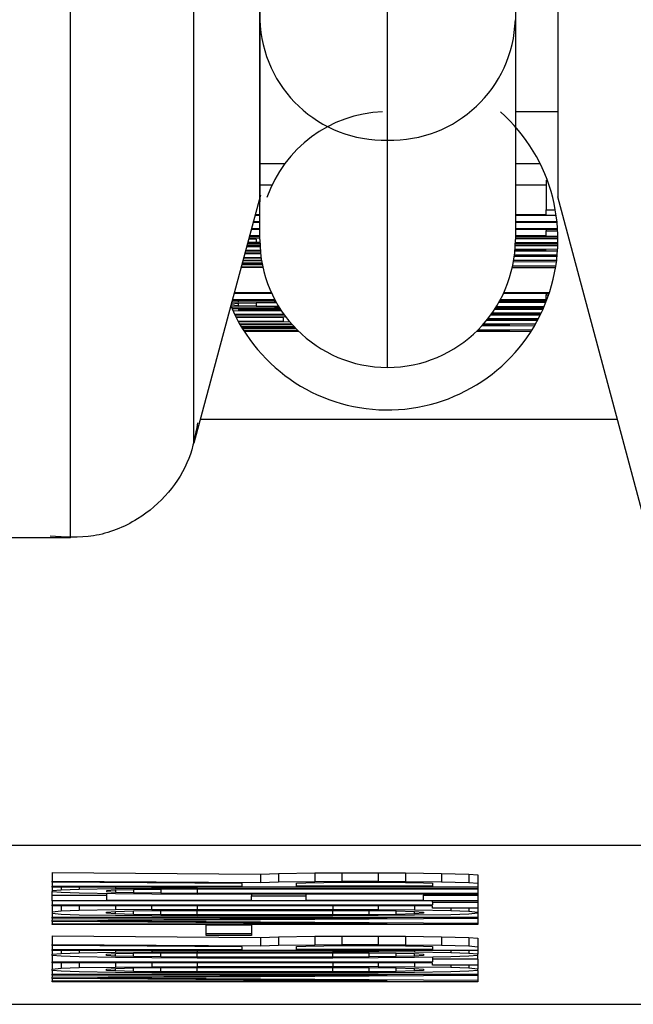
# Model space of a CAD drawing. Header units: inches. Extents: x 170 to 312, y 215 to 248.
# Tile 104 of 256: x 206.9001 to 206.9178, y 223.3239 to 223.3523. Entities that reach past the tile are written whole.
import ezdxf

# ---------------------------------------------------------------- set-up
doc = ezdxf.new("R2010")
doc.units = ezdxf.units.IN
doc.header["$LTSCALE"] = 0.25
doc.header["$MEASUREMENT"] = 0
doc.layers.add('STANDARD MOTOR RH', color=7, linetype='Continuous')

msp = doc.modelspace()

# ---------------------------------------------------------------- linework, layer by layer
at = {"layer": 'STANDARD MOTOR RH'}
for p, q in [((206.9156075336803, 223.3845697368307), (206.9156069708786, 223.347189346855)), ((206.9106857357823, 223.3488326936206), (206.9106860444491, 223.3693341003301)), ((206.91437698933, 223.3693340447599), (206.9143767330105, 223.352309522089)), ((206.905090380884, 223.340082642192), (206.9050907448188, 223.3642544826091)), ((206.9015251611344, 223.3373470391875), (206.9015255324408, 223.3620084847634)), ((206.9069948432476, 223.3523096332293), (206.906994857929, 223.3532847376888)), ((206.9069947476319, 223.3459591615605), (206.9069948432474, 223.3523096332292)), ((206.9143767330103, 223.3523095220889), (206.9143766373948, 223.3459590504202)), ((206.9156070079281, 223.3496499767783), (206.9143766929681, 223.3496499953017)), ((206.9106856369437, 223.3422681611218), (206.9106857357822, 223.3488326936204)), ((206.9069947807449, 223.3481591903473), (206.9077199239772, 223.3481591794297)), ((206.9143766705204, 223.3481590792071), (206.9150893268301, 223.3481590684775)), ((206.9152666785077, 223.3476793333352), (206.9152666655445, 223.3468183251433)), ((206.9152666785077, 223.3476793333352), (206.9152976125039, 223.3476793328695)), ((206.9069947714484, 223.3475418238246), (206.9073499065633, 223.3475418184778)), ((206.9143766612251, 223.3475417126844), (206.9152666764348, 223.3475416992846)), ((206.907009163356, 223.3472432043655), (206.905090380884, 223.3400826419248)), ((206.9182441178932, 223.3373467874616), (206.9156069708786, 223.347189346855)), ((206.9152666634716, 223.3466806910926), (206.9152666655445, 223.3468183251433)), ((206.9152666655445, 223.3468183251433), (206.9155318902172, 223.3468183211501)), ((206.9069947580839, 223.3466532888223), (206.9068510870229, 223.3466532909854)), ((206.9068584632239, 223.3466808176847), (206.9069947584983, 223.3466808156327)), ((206.9143766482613, 223.3466807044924), (206.9152666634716, 223.3466806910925)), ((206.9155581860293, 223.3466531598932), (206.9143766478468, 223.3466531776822)), ((206.906994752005, 223.3462495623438), (206.9067429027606, 223.3462495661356)), ((206.9067502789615, 223.3462770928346), (206.9069947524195, 223.3462770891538)), ((206.9069947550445, 223.346451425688), (206.9067969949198, 223.3464514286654)), ((206.9068043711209, 223.3464789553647), (206.9069947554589, 223.3464789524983)), ((206.9143766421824, 223.3462769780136), (206.9155968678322, 223.3462769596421)), ((206.9155985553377, 223.3462494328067), (206.9143766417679, 223.3462494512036)), ((206.9143766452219, 223.346478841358), (206.9155797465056, 223.3464788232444)), ((206.9155825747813, 223.3464512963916), (206.9143766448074, 223.3464513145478)), ((206.9152666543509, 223.3460751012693), (206.9152666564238, 223.3462127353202)), ((206.9152666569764, 223.3462494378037), (206.9152666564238, 223.34621273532)), ((206.9152666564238, 223.34621273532), (206.9156005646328, 223.3462127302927)), ((206.9068900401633, 223.3459697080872), (206.9066663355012, 223.3459638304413)), ((206.9069947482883, 223.3460027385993), (206.9066760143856, 223.3459999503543)), ((206.9069947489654, 223.3460476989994), (206.9066888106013, 223.3460477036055)), ((206.9066961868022, 223.3460752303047), (206.9069947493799, 223.3460752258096)), ((206.9068900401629, 223.3459697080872), (206.9068900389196, 223.3458871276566)), ((206.9069947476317, 223.3459591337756), (206.906994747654, 223.3459620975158)), ((206.9143766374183, 223.3459620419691), (206.914376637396, 223.3459590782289)), ((206.9143766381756, 223.3460108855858), (206.9156067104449, 223.3460108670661)), ((206.9156069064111, 223.3459833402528), (206.9143766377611, 223.3459833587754)), ((206.9143766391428, 223.3460751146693), (206.9152666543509, 223.3460751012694)), ((206.9156062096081, 223.3460475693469), (206.9143766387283, 223.3460475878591)), ((206.9065830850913, 223.3456531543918), (206.9070074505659, 223.3456531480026)), ((206.9070011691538, 223.3457414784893), (206.9066078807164, 223.3457456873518)), ((206.9066167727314, 223.3457788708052), (206.9069993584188, 223.3457746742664)), ((206.9069990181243, 223.3457816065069), (206.9066175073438, 223.3457816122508)), ((206.9066248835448, 223.34580913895), (206.9069977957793, 223.3458091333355)), ((206.9066377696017, 223.3458572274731), (206.9069962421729, 223.3458540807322)), ((206.9066474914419, 223.3458935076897), (206.9068900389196, 223.3458871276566)), ((206.9068900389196, 223.3458871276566), (206.9069954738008, 223.3458858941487)), ((206.9143639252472, 223.345653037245), (206.915266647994, 223.3456530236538)), ((206.915266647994, 223.3456530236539), (206.9143647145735, 223.3456626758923)), ((206.9143670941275, 223.3456938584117), (206.9155988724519, 223.3456803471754)), ((206.9156036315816, 223.3457814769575), (206.9143723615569, 223.3457814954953)), ((206.9143735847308, 223.3458090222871), (206.915604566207, 223.3458090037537)), ((206.9156055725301, 223.3458457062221), (206.9143748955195, 223.345845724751)), ((206.9143756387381, 223.3458732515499), (206.9156061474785, 223.3458732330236)), ((206.906506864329, 223.3453687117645), (206.9070422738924, 223.3453687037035)), ((206.907034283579, 223.3454203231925), (206.9065198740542, 223.3454172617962)), ((206.906527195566, 223.3454445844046), (206.9070303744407, 223.3454475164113)), ((206.9070178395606, 223.3455468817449), (206.9065553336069, 223.3455495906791)), ((206.9065626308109, 223.3455768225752), (206.9070148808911, 223.3455741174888)), ((206.9070098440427, 223.3456256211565), (206.9065757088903, 223.3456256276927)), ((206.9143290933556, 223.3453685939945), (206.9155710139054, 223.3453685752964)), ((206.9155823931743, 223.3454711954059), (206.9143432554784, 223.3454638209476)), ((206.9155848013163, 223.3454958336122), (206.9143465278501, 223.3454886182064)), ((206.9143486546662, 223.345505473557), (206.915585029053, 223.3454982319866)), ((206.9143516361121, 223.3455302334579), (206.9155872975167, 223.345522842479)), ((206.9155954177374, 223.3456254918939), (206.9143615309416, 223.345625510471)), ((206.9070848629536, 223.3451484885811), (206.9064478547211, 223.3451484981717)), ((206.9064552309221, 223.3451760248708), (206.9070787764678, 223.3451760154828)), ((206.9070688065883, 223.3452234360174), (206.9064690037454, 223.3452274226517)), ((206.9064762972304, 223.3452546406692), (206.9070633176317, 223.3452509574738)), ((206.9070603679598, 223.3452662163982), (206.906478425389, 223.345262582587)), ((206.9064857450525, 223.3452898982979), (206.9070552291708, 223.3452936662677)), ((206.9070468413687, 223.3453411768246), (206.906499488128, 223.3453411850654)), ((206.915539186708, 223.3451483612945), (206.9142864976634, 223.3451483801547)), ((206.9142988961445, 223.345205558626), (206.9155472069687, 223.3451977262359)), ((206.9155647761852, 223.3453193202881), (206.9143193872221, 223.3453115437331)), ((206.9062019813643, 223.3442309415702), (206.9074243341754, 223.3442309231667)), ((206.9073377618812, 223.3444052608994), (206.9062486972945, 223.3444052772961)), ((206.9062560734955, 223.3444328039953), (206.907325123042, 223.3444327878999)), ((206.9139469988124, 223.3442308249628), (206.9152666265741, 223.3442308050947)), ((206.9153541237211, 223.3444051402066), (206.9140335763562, 223.3444051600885)), ((206.9140462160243, 223.3444326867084), (206.91536321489, 223.34443266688)), ((206.9152666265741, 223.3442308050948), (206.915266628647, 223.3443684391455)), ((206.9152666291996, 223.3444051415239), (206.915266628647, 223.3443684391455)), ((206.915266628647, 223.3443684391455), (206.9153417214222, 223.3443684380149)), ((206.9061591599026, 223.3440711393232), (206.9063664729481, 223.3440566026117)), ((206.9061644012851, 223.3440188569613), (206.9063664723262, 223.3440153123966)), ((206.9063664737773, 223.3441116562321), (206.9061662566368, 223.3440976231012)), ((206.9063664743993, 223.3441529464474), (206.9061802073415, 223.3441496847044)), ((206.9061879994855, 223.3439648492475), (206.9075799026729, 223.3439648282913)), ((206.9074390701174, 223.3442033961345), (206.9061946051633, 223.3442034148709)), ((206.9063664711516, 223.3439373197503), (206.9076066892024, 223.3439237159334)), ((206.9075977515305, 223.3439373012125), (206.9063664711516, 223.3439373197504)), ((206.9063664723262, 223.3440153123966), (206.9074135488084, 223.3440061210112)), ((206.906366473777, 223.3441116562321), (206.9063664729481, 223.3440566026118)), ((206.9063664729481, 223.3440566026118), (206.9068900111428, 223.3440428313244)), ((206.9063664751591, 223.3442034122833), (206.9063664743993, 223.3441529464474)), ((206.9074135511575, 223.3441621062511), (206.9063664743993, 223.3441529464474)), ((206.9068900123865, 223.344125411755), (206.9063664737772, 223.3441116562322)), ((206.9068900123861, 223.344125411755), (206.9068900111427, 223.3440428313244)), ((206.9068900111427, 223.3440428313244), (206.9075357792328, 223.344035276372)), ((206.9074785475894, 223.3441322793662), (206.9068900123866, 223.3441254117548)), ((206.9074135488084, 223.3440061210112), (206.9075540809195, 223.3440056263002)), ((206.9074135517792, 223.3442033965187), (206.9074135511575, 223.3441621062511)), ((206.907461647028, 223.3441622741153), (206.9074135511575, 223.3441621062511)), ((206.9151709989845, 223.3439371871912), (206.913773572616, 223.3439372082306)), ((206.9137914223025, 223.343964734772), (206.9151833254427, 223.3439647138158)), ((206.9151994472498, 223.3440014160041), (206.9138146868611, 223.3440014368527)), ((206.9138317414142, 223.3440289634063), (206.9152113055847, 223.3440289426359)), ((206.9152567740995, 223.3441390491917), (206.9138966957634, 223.3441390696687)), ((206.9139121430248, 223.3441665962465), (206.9152676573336, 223.3441665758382)), ((206.9152818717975, 223.3442032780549), (206.9139322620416, 223.3442032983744)), ((206.9076289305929, 223.3438904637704), (206.9062147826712, 223.3439055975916)), ((206.9062605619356, 223.3438088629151), (206.9076857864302, 223.3438088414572)), ((206.9077057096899, 223.3437813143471), (206.906274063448, 223.3437813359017)), ((206.9062977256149, 223.3437341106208), (206.9077473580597, 223.3437254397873)), ((206.9076753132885, 223.343698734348), (206.906311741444, 223.343706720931)), ((206.9076753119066, 223.3436069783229), (206.9076753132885, 223.343698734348)), ((206.9150290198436, 223.3436482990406), (206.9135568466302, 223.3436397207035)), ((206.9135776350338, 223.3436656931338), (206.9150337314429, 223.3436571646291)), ((206.9135970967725, 223.343690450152), (206.9150466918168, 223.3436817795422)), ((206.9150972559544, 223.3437812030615), (206.9136656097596, 223.3437812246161)), ((206.9136855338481, 223.3438087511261), (206.9151107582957, 223.3438087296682)), ((206.9151115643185, 223.3438103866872), (206.9136974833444, 223.3438255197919)), ((206.9137193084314, 223.3438566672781), (206.9151264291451, 223.343841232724)), ((206.9063687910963, 223.3435993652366), (206.9076753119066, 223.3436069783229)), ((206.9078630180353, 223.3435809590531), (206.9063837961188, 223.3435721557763)), ((206.9064106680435, 223.3435244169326), (206.9079116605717, 223.343524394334)), ((206.9079360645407, 223.3434968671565), (206.9064264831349, 223.3434968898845)), ((206.9064566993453, 223.3434454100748), (206.9079737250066, 223.3434554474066)), ((206.9079995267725, 223.3434277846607), (206.9064729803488, 223.3434182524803)), ((206.9064777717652, 223.3434103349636), (206.9080253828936, 223.3434006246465)), ((206.9080526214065, 223.3433726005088), (206.9064944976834, 223.3433829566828)), ((206.9133136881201, 223.3433674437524), (206.9148612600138, 223.3433577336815)), ((206.9149298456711, 223.3434710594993), (206.913403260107, 223.3434615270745)), ((206.9134305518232, 223.343491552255), (206.9142195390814, 223.3434967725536)), ((206.9142195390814, 223.3434967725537), (206.9134352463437, 223.3434967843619)), ((206.9134596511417, 223.3435243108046), (206.9149606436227, 223.3435242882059)), ((206.9150157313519, 223.3436235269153), (206.9135364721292, 223.3436147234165)), ((206.906526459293, 223.3433317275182), (206.9080934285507, 223.3433317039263)), ((206.9081216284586, 223.3433041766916), (206.9065439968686, 223.3433042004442)), ((206.9148273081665, 223.3433040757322), (206.9132496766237, 223.3433040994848)), ((206.9132778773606, 223.3433316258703), (206.9142195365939, 223.3433316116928)), ((206.9142195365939, 223.343331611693), (206.9132841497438, 223.3433378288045)), ((206.9052747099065, 223.3407705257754), (206.9173268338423, 223.340770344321)), ((206.9015251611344, 223.3373470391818), (206.8996004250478, 223.3373470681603)), ((206.8912797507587, 223.3284708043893), (206.930091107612, 223.3284702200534)), ((206.9009905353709, 223.3276788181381), (206.9009905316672, 223.3274328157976)), ((206.9009905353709, 223.3276788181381), (206.9070112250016, 223.3276377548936)), ((206.9070112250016, 223.3276377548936), (206.9070112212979, 223.3273917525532)), ((206.9070112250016, 223.3276377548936), (206.9075347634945, 223.3276559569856)), ((206.9075347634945, 223.3276559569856), (206.9075347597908, 223.327409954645)), ((206.9075347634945, 223.3276559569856), (206.9085818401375, 223.3276695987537)), ((206.9085818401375, 223.3276695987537), (206.9085818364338, 223.3274235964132)), ((206.9085818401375, 223.3276695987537), (206.9093671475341, 223.3276741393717)), ((206.9093671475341, 223.3276741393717), (206.9093671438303, 223.3274281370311)), ((206.9093671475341, 223.3276741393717), (206.9104142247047, 223.3276741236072)), ((206.9104142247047, 223.3276741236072), (206.9104142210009, 223.3274281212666)), ((206.9104142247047, 223.3276741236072), (206.9111995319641, 223.3276695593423)), ((206.9111995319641, 223.3276695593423), (206.9111995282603, 223.3274235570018)), ((206.9111995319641, 223.3276695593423), (206.9122466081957, 223.327655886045)), ((206.9122466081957, 223.327655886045), (206.9122466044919, 223.3274098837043)), ((206.9122466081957, 223.327655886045), (206.9130319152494, 223.3276376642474)), ((206.9130319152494, 223.3276376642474), (206.9130319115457, 223.3273916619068)), ((206.9130319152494, 223.3276376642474), (206.9132936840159, 223.3276148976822)), ((206.9132936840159, 223.3276148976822), (206.9132936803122, 223.3273688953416)), ((206.9009905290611, 223.3272598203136), (206.9009905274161, 223.3271505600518)), ((206.9012522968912, 223.3271733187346), (206.9009905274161, 223.3271505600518)), ((206.9009905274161, 223.3271505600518), (206.9009905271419, 223.3271323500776)), ((206.9009905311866, 223.3274009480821), (206.9009905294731, 223.327287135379)), ((206.9009905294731, 223.327287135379), (206.9064876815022, 223.3272870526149)), ((206.9009905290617, 223.3272598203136), (206.9009905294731, 223.3272871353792)), ((206.9132936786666, 223.3272596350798), (206.9009905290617, 223.3272598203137)), ((206.9009905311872, 223.3274009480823), (206.9009905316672, 223.3274328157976)), ((206.9064876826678, 223.3273644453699), (206.9009905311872, 223.3274009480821)), ((206.9009905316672, 223.3274328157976), (206.9070112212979, 223.3273917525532)), ((206.9012522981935, 223.3272598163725), (206.9012522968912, 223.3271733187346)), ((206.9017758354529, 223.3271915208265), (206.9012522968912, 223.3271733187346)), ((206.901775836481, 223.3272598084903), (206.9017758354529, 223.3271915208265)), ((206.9028229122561, 223.327209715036), (206.9017758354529, 223.3271915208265)), ((206.902822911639, 223.3271687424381), (206.9025611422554, 223.327150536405)), ((206.9025611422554, 223.3271505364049), (206.9025611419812, 223.3271323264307)), ((206.9028229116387, 223.3271687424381), (206.9028229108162, 223.3271141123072)), ((206.9028229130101, 223.3272597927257), (206.9028229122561, 223.327209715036)), ((206.9038699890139, 223.3272188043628), (206.9028229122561, 223.327209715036)), ((206.9033464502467, 223.3271823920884), (206.902822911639, 223.3271687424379)), ((206.9033464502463, 223.3271823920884), (206.9033464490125, 223.3271004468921)), ((206.9041317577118, 223.3271914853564), (206.9033464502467, 223.3271823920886)), ((206.9038699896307, 223.3272597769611), (206.9038699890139, 223.3272188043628)), ((206.905178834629, 223.3272233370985), (206.9038699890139, 223.3272188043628)), ((206.9041317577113, 223.3271914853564), (206.9041317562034, 223.3270913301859)), ((206.9051788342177, 223.3271960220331), (206.9041317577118, 223.3271914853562)), ((206.9051788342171, 223.3271960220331), (206.9051788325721, 223.3270867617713)), ((206.9132936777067, 223.3271958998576), (206.9051788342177, 223.3271960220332)), ((206.905178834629, 223.3272233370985), (206.9051788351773, 223.3272597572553)), ((206.905178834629, 223.3272233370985), (206.9132936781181, 223.327223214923)), ((206.9064876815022, 223.327287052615), (206.9064876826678, 223.3273644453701)), ((206.9070112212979, 223.3273917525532), (206.9075347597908, 223.327409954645)), ((206.9075347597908, 223.327409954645), (206.9085818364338, 223.3274235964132)), ((206.9080582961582, 223.3272870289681), (206.9080582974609, 223.3273735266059)), ((206.9119848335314, 223.3272869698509), (206.9080582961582, 223.3272870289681)), ((206.9080582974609, 223.3273735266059), (206.9083200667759, 223.3273871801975)), ((206.9083200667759, 223.3273871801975), (206.9088436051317, 223.3273962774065)), ((206.9085818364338, 223.3274235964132), (206.9093671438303, 223.3274281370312)), ((206.9088436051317, 223.3273962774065), (206.9096289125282, 223.3274008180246)), ((206.9093671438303, 223.3274281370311), (206.9104142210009, 223.3274281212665)), ((206.9096289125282, 223.3274008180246), (206.9104142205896, 223.3274008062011)), ((206.9104142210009, 223.3274281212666), (206.9111995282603, 223.3274235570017)), ((206.9104142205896, 223.3274008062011), (206.9111995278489, 223.3273962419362)), ((206.9111995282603, 223.3274235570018), (206.9122466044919, 223.3274098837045)), ((206.9111995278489, 223.3273962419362), (206.9117230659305, 223.3273871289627)), ((206.9117230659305, 223.3273871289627), (206.9119848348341, 223.3273734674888)), ((206.9119848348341, 223.3273734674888), (206.9119848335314, 223.3272869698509)), ((206.9122466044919, 223.3274098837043), (206.9130319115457, 223.3273916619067)), ((206.9130319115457, 223.3273916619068), (206.9132936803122, 223.3273688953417)), ((206.9132936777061, 223.3271958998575), (206.9132936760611, 223.3270866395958)), ((206.9132936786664, 223.3272596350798), (206.9132936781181, 223.3272232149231)), ((206.9132936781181, 223.3272232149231), (206.9132936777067, 223.3271958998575)), ((206.9132936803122, 223.3273688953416), (206.9132936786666, 223.3272596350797)), ((206.900990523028, 223.3268591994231), (206.9009905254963, 223.327023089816)), ((206.9009905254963, 223.327023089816), (206.9009905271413, 223.3271323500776)), ((206.9009905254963, 223.3270230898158), (206.9025611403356, 223.3270230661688)), ((206.9009905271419, 223.3271323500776), (206.9012522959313, 223.3271095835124)), ((206.9012522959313, 223.3271095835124), (206.9017758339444, 223.3270913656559)), ((206.9017758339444, 223.3270913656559), (206.9028229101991, 223.3270731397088)), ((206.9025611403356, 223.3270230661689), (206.9025611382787, 223.3268864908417)), ((206.9025611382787, 223.3268864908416), (206.9067494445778, 223.3268864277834)), ((206.9025611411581, 223.3270776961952), (206.9025611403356, 223.3270230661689)), ((206.9025611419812, 223.3271323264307), (206.9028229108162, 223.327114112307)), ((206.9028229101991, 223.3270731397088), (206.9038699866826, 223.3270640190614)), ((206.9028229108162, 223.3271141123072), (206.9033464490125, 223.3271004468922)), ((206.9033464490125, 223.3271004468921), (206.9041317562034, 223.3270913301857)), ((206.9038699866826, 223.3270640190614), (206.9051788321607, 223.3270594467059)), ((206.9041317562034, 223.3270913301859), (206.9051788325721, 223.3270867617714)), ((206.9132936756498, 223.3270593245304), (206.9051788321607, 223.3270594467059)), ((206.9051788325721, 223.3270867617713), (206.9132936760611, 223.3270866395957)), ((206.9067494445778, 223.3268864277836), (206.9067494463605, 223.3270047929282)), ((206.906749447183, 223.327059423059), (206.9067494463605, 223.3270047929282)), ((206.9067494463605, 223.3270047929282), (206.9083200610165, 223.3270047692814)), ((206.9083200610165, 223.3270047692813), (206.9083200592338, 223.3268864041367)), ((206.9083200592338, 223.3268864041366), (206.9117230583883, 223.3268863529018)), ((206.908320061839, 223.3270593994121), (206.9083200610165, 223.3270047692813)), ((206.9117230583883, 223.3268863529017), (206.9117230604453, 223.3270229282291)), ((206.9117230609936, 223.3270593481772), (206.9117230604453, 223.3270229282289)), ((206.9117230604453, 223.3270229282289), (206.9132936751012, 223.327022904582)), ((206.9132936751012, 223.327022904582), (206.9132936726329, 223.3268590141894)), ((206.9132936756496, 223.3270593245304), (206.9132936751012, 223.327022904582)), ((206.9132936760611, 223.3270866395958), (206.9132936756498, 223.3270593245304)), ((206.9009905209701, 223.3267226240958), (206.9009905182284, 223.3265405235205)), ((206.9009905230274, 223.3268591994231), (206.9009905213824, 223.3267499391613)), ((206.9009905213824, 223.3267499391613), (206.9119848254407, 223.3267497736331)), ((206.900990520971, 223.3267226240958), (206.9009905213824, 223.3267499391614)), ((206.9119848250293, 223.3267224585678), (206.900990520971, 223.3267226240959)), ((206.9132936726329, 223.3268590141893), (206.900990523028, 223.3268591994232)), ((206.9012522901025, 223.3267226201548), (206.9012522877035, 223.3265632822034)), ((206.9017758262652, 223.3265814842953), (206.9012522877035, 223.3265632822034)), ((206.90177582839, 223.3267226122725), (206.9017758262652, 223.3265814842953)), ((206.9028229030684, 223.3265996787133), (206.9017758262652, 223.3265814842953)), ((206.902822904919, 223.3267225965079), (206.9028229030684, 223.3265996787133)), ((206.9038699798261, 223.3266087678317), (206.9028229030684, 223.3265996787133)), ((206.903346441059, 223.3265723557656), (206.904131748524, 223.326581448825)), ((206.9038699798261, 223.3266087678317), (206.9038699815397, 223.3267225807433)), ((206.9038699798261, 223.3266087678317), (206.9051788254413, 223.3266133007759)), ((206.9041317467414, 223.3264630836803), (206.9041317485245, 223.326581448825)), ((206.904131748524, 223.326581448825), (206.9051788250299, 223.3265859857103)), ((206.9051788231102, 223.3264585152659), (206.9051788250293, 223.3265859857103)), ((206.9051788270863, 223.3267225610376), (206.9051788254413, 223.3266133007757)), ((206.9051788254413, 223.3266133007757), (206.9091053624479, 223.3266132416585)), ((206.9051788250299, 223.3265859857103), (206.9091053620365, 223.3265859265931)), ((206.9091053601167, 223.3264584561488), (206.9091053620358, 223.3265859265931)), ((206.9091053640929, 223.3267225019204), (206.9091053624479, 223.3266132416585)), ((206.9091053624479, 223.3266132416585), (206.9104142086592, 223.326608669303)), ((206.9091053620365, 223.3265859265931), (206.9101524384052, 223.3265813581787)), ((206.9101524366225, 223.326462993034), (206.9101524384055, 223.3265813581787)), ((206.9101524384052, 223.3265813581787), (206.9109377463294, 223.3265722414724)), ((206.9104142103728, 223.3267224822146), (206.9104142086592, 223.326608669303)), ((206.9104142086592, 223.326608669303), (206.9114612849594, 223.3265995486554)), ((206.9114612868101, 223.3267224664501), (206.9114612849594, 223.3265995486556)), ((206.9114612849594, 223.3265995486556), (206.9125083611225, 223.3265813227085)), ((206.9119848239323, 223.3266496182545), (206.9119848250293, 223.326722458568)), ((206.9132936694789, 223.3266495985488), (206.9119848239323, 223.3266496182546)), ((206.9119848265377, 223.3268226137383), (206.9119848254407, 223.3267497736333)), ((206.9119848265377, 223.3268226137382), (206.9119848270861, 223.326859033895)), ((206.9119848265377, 223.3268226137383), (206.9132936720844, 223.3268225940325)), ((206.9125083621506, 223.3266496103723), (206.9125083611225, 223.3265813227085)), ((206.9125083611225, 223.3265813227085), (206.9130318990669, 223.326563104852)), ((206.9130319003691, 223.32664960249), (206.9130318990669, 223.326563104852)), ((206.9132936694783, 223.3266495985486), (206.9132936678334, 223.326540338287)), ((206.9132936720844, 223.3268225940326), (206.9132936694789, 223.3266495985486)), ((206.9132936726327, 223.3268590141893), (206.9132936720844, 223.3268225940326)), ((206.9009905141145, 223.3262673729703), (206.9009905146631, 223.3263037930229)), ((206.9009905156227, 223.3263675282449), (206.9009905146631, 223.3263037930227)), ((206.9009905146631, 223.3263037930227), (206.9106759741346, 223.3263673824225)), ((206.9009905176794, 223.3265041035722), (206.9009905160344, 223.3263948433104)), ((206.900990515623, 223.3263675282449), (206.9009905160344, 223.3263948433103)), ((206.9009905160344, 223.3263948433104), (206.9132936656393, 223.3263946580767)), ((206.9106759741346, 223.3263673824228), (206.900990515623, 223.326367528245)), ((206.9012522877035, 223.3265632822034), (206.9009905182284, 223.3265405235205)), ((206.9009905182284, 223.3265405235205), (206.9009905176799, 223.3265041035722)), ((206.9009905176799, 223.3265041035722), (206.9012522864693, 223.3264813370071)), ((206.9012522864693, 223.3264813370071), (206.9017758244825, 223.3264631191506)), ((206.9017758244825, 223.3264631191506), (206.9028229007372, 223.3264448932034)), ((206.9132936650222, 223.3263536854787), (206.9022993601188, 223.326285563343)), ((206.9025611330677, 223.3265404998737), (206.9028229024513, 223.3265587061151)), ((206.9025611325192, 223.3265040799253), (206.9025611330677, 223.3265404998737)), ((206.9028229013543, 223.3264858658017), (206.9025611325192, 223.3265040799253)), ((206.9028229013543, 223.3264858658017), (206.9028229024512, 223.3265587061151)), ((206.9033464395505, 223.3264722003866), (206.9028229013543, 223.3264858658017)), ((206.9028229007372, 223.3264448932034), (206.9038699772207, 223.326435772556)), ((206.9028229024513, 223.3265587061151), (206.903346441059, 223.3265723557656)), ((206.9033464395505, 223.3264722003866), (206.9033464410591, 223.3265723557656)), ((206.9041317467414, 223.3264630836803), (206.9033464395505, 223.3264722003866)), ((206.9038699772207, 223.326435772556), (206.9051788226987, 223.3264312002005)), ((206.9051788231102, 223.3264585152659), (206.9041317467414, 223.3264630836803)), ((206.9091053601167, 223.3264584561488), (206.9051788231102, 223.3264585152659)), ((206.9091053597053, 223.3264311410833), (206.9051788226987, 223.3264312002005)), ((206.9101524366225, 223.326462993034), (206.9091053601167, 223.3264584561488)), ((206.9104142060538, 223.3264356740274), (206.9091053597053, 223.3264311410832)), ((206.910937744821, 223.3264720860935), (206.9101524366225, 223.326462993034)), ((206.9114612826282, 223.3264447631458), (206.9104142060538, 223.3264356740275)), ((206.910937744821, 223.3264720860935), (206.9109377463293, 223.3265722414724)), ((206.9114612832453, 223.3264857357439), (206.910937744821, 223.3264720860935)), ((206.9109377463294, 223.3265722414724), (206.9114612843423, 223.3265585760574)), ((206.9114612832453, 223.3264857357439), (206.9114612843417, 223.3265585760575)), ((206.9117230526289, 223.3265039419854), (206.9114612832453, 223.3264857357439)), ((206.9125083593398, 223.3264629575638), (206.9114612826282, 223.3264447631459)), ((206.9114612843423, 223.3265585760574), (206.9117230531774, 223.3265403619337)), ((206.9117230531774, 223.3265403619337), (206.9117230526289, 223.3265039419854)), ((206.9130318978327, 223.3264811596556), (206.9125083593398, 223.3264629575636)), ((206.9132936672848, 223.3265039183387), (206.9130318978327, 223.3264811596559)), ((206.9130318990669, 223.326563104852), (206.9132936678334, 223.3265403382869)), ((206.9132936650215, 223.3263536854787), (206.9132936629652, 223.3262171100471)), ((206.9132936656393, 223.3263946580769), (206.9132936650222, 223.3263536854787)), ((206.9132936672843, 223.3265039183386), (206.9132936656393, 223.3263946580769)), ((206.9132936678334, 223.326540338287), (206.9132936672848, 223.3265039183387)), ((206.9009905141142, 223.3262673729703), (206.9009905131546, 223.3262036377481)), ((206.9009905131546, 223.3262036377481), (206.9106759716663, 223.3262034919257)), ((206.9009905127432, 223.3261763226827), (206.9009905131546, 223.3262036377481)), ((206.9132936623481, 223.3261761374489), (206.9009905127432, 223.3261763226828)), ((206.9106759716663, 223.3262034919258), (206.9009905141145, 223.3262673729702)), ((206.9022993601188, 223.3262855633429), (206.9132936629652, 223.3262171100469)), ((206.9054405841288, 223.3259213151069), (206.9054405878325, 223.3261673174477)), ((206.9054405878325, 223.3261673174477), (206.9067494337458, 223.3261672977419)), ((206.9067494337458, 223.3261672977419), (206.9067494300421, 223.3259212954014)), ((206.9132936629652, 223.3262171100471), (206.9132936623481, 223.326176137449)), ((206.9009905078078, 223.3258487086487), (206.9009905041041, 223.3256027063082)), ((206.9009905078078, 223.3258487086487), (206.9070111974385, 223.3258076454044)), ((206.9054405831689, 223.325857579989), (206.9054405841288, 223.3259213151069)), ((206.9067494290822, 223.3258575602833), (206.9054405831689, 223.3258575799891)), ((206.9054405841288, 223.3259213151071), (206.9067494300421, 223.3259212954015)), ((206.9067494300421, 223.3259212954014), (206.9067494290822, 223.3258575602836)), ((206.9070111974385, 223.3258076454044), (206.9070111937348, 223.3255616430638)), ((206.9070111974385, 223.3258076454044), (206.9075347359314, 223.3258258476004)), ((206.9075347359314, 223.3258258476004), (206.9075347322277, 223.3255798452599)), ((206.9075347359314, 223.3258258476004), (206.9085818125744, 223.3258394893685)), ((206.9085818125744, 223.3258394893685), (206.9085818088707, 223.3255934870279)), ((206.9085818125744, 223.3258394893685), (206.909367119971, 223.3258440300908)), ((206.909367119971, 223.3258440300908), (206.9093671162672, 223.3255980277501)), ((206.909367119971, 223.3258440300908), (206.9104141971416, 223.3258440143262)), ((206.9104141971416, 223.3258440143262), (206.9104141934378, 223.3255980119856)), ((206.9104141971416, 223.3258440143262), (206.911199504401, 223.3258394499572)), ((206.911199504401, 223.3258394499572), (206.9111995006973, 223.3255934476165)), ((206.911199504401, 223.3258394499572), (206.9122465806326, 223.3258257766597)), ((206.9122465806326, 223.3258257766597), (206.9122465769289, 223.3255797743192)), ((206.9122465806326, 223.3258257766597), (206.9130318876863, 223.3258075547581)), ((206.9130318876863, 223.3258075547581), (206.9130318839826, 223.3255615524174)), ((206.9130318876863, 223.3258075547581), (206.9132936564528, 223.3257847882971)), ((206.9132936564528, 223.3257847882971), (206.9132936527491, 223.3255387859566)), ((206.9009905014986, 223.3254297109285), (206.90099050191, 223.3254570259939)), ((206.9009905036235, 223.3255708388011), (206.90099050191, 223.325457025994)), ((206.90099050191, 223.325457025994), (206.9064876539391, 223.32545694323)), ((206.9009905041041, 223.3256027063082), (206.9070111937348, 223.3255616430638)), ((206.9009905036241, 223.3255708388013), (206.9009905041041, 223.3256027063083)), ((206.9064876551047, 223.3255343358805), (206.9009905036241, 223.3255708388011)), ((206.9064876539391, 223.3254569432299), (206.9064876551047, 223.3255343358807)), ((206.9070111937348, 223.3255616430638), (206.9075347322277, 223.3255798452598)), ((206.9075347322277, 223.3255798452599), (206.9085818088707, 223.3255934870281)), ((206.9080582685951, 223.3254569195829), (206.9080582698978, 223.3255434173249)), ((206.9119848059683, 223.3254568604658), (206.9080582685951, 223.3254569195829)), ((206.9080582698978, 223.3255434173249), (206.9083200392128, 223.3255570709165)), ((206.9083200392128, 223.3255570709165), (206.9088435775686, 223.3255661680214)), ((206.9085818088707, 223.3255934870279), (206.9093671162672, 223.3255980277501)), ((206.9088435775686, 223.3255661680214), (206.9096288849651, 223.3255707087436)), ((206.9093671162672, 223.3255980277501), (206.9104141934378, 223.3255980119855)), ((206.9096288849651, 223.3255707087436), (206.9104141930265, 223.3255706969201)), ((206.9104141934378, 223.3255980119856), (206.9111995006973, 223.3255934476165)), ((206.9104141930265, 223.3255706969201), (206.9111995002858, 223.3255661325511)), ((206.9111995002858, 223.3255661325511), (206.9117230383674, 223.3255570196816)), ((206.9111995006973, 223.3255934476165), (206.9122465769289, 223.3255797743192)), ((206.9117230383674, 223.3255570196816), (206.911984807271, 223.3255433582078)), ((206.911984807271, 223.3255433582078), (206.9119848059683, 223.3254568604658)), ((206.9122465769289, 223.3255797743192), (206.9130318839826, 223.3255615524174)), ((206.9130318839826, 223.3255615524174), (206.913293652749, 223.3255387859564)), ((206.9132936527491, 223.3255387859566), (206.9132936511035, 223.3254295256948)), ((206.9009904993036, 223.3252840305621), (206.9009904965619, 223.3251019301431)), ((206.9009904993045, 223.3252840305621), (206.900990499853, 223.3253204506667)), ((206.9012522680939, 223.325261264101), (206.9009904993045, 223.3252840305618)), ((206.900990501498, 223.3254297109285), (206.900990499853, 223.3253204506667)), ((206.900990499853, 223.3253204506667), (206.9012522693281, 223.3253432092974)), ((206.9132936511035, 223.3254295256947), (206.9009905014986, 223.3254297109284)), ((206.9017758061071, 223.3252430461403), (206.9012522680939, 223.3252612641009)), ((206.9012522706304, 223.3254297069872), (206.9012522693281, 223.3253432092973)), ((206.9012522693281, 223.3253432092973), (206.9017758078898, 223.3253614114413)), ((206.9028228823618, 223.3252248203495), (206.9017758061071, 223.3252430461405)), ((206.9017758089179, 223.3254296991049), (206.9017758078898, 223.3253614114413)), ((206.9017758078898, 223.3253614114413), (206.902822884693, 223.3253796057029)), ((206.9025611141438, 223.325284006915), (206.9025611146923, 223.3253204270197)), ((206.9028228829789, 223.3252657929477), (206.9025611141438, 223.325284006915)), ((206.9025611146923, 223.3253204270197), (206.9028228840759, 223.3253386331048)), ((206.9038699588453, 223.3252156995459), (206.9028228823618, 223.3252248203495)), ((206.9028228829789, 223.3252657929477), (206.9028228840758, 223.3253386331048)), ((206.9033464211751, 223.3252521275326), (206.9028228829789, 223.3252657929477)), ((206.9028228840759, 223.3253386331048), (206.9033464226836, 223.3253522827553)), ((206.9028228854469, 223.3254296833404), (206.902822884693, 223.3253796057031)), ((206.902822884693, 223.3253796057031), (206.9038699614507, 223.3253886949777)), ((206.9033464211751, 223.3252521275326), (206.9033464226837, 223.3253522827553)), ((206.904131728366, 223.32524301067), (206.9033464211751, 223.3252521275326)), ((206.9033464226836, 223.3253522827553), (206.9041317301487, 223.325361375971)), ((206.9051788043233, 223.3252111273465), (206.9038699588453, 223.3252156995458)), ((206.9038699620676, 223.3254296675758), (206.9038699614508, 223.3253886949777)), ((206.9038699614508, 223.3253886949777), (206.9051788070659, 223.3253932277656)), ((206.904131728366, 223.32524301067), (206.9041317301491, 223.325361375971)), ((206.9051788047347, 223.3252384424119), (206.904131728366, 223.32524301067)), ((206.9041317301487, 223.325361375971), (206.9051788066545, 223.3253659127)), ((206.9091053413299, 223.3252110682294), (206.9051788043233, 223.3252111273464)), ((206.9051788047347, 223.3252384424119), (206.9051788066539, 223.3253659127)), ((206.9091053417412, 223.3252383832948), (206.9051788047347, 223.3252384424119)), ((206.9051788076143, 223.3254296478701), (206.9051788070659, 223.3253932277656)), ((206.9051788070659, 223.3253932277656), (206.9091053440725, 223.3253931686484)), ((206.9051788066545, 223.3253659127), (206.9091053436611, 223.3253658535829)), ((206.9104141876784, 223.3252156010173), (206.9091053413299, 223.3252110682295)), ((206.9091053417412, 223.3252383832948), (206.9091053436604, 223.3253658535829)), ((206.9101524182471, 223.3252429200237), (206.9091053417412, 223.3252383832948)), ((206.9091053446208, 223.325429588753), (206.9091053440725, 223.3253931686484)), ((206.9104141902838, 223.325388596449), (206.9091053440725, 223.3253931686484)), ((206.9091053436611, 223.3253658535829), (206.9101524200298, 223.3253612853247)), ((206.9101524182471, 223.3252429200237), (206.9101524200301, 223.3253612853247)), ((206.9109377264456, 223.3252520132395), (206.9101524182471, 223.3252429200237)), ((206.9101524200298, 223.3253612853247), (206.910937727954, 223.3253521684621)), ((206.9114612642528, 223.3252246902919), (206.9104141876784, 223.3252156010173)), ((206.9104141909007, 223.3254295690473), (206.9104141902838, 223.325388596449)), ((206.911461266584, 223.3253794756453), (206.9104141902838, 223.325388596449)), ((206.9109377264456, 223.3252520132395), (206.9109377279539, 223.3253521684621)), ((206.9114612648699, 223.3252656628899), (206.9109377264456, 223.3252520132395)), ((206.910937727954, 223.3253521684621), (206.9114612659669, 223.3253385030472)), ((206.9125083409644, 223.3252428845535), (206.9114612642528, 223.3252246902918)), ((206.9114612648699, 223.3252656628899), (206.9114612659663, 223.3253385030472)), ((206.9117230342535, 223.325283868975), (206.9114612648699, 223.3252656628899)), ((206.9114612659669, 223.3253385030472), (206.911723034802, 223.3253202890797)), ((206.911461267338, 223.3254295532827), (206.911461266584, 223.3253794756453)), ((206.9125083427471, 223.3253612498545), (206.911461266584, 223.3253794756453)), ((206.911723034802, 223.3253202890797), (206.9117230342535, 223.325283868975)), ((206.9119848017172, 223.3251746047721), (206.9119848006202, 223.3251017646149)), ((206.9119848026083, 223.3252337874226), (206.9119848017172, 223.3251746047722)), ((206.9132936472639, 223.3251745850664), (206.9119848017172, 223.3251746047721)), ((206.9130318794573, 223.3252610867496), (206.9125083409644, 223.3252428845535)), ((206.9125083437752, 223.3254295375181), (206.9125083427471, 223.3253612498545)), ((206.9130318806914, 223.3253430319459), (206.9125083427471, 223.3253612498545)), ((206.9132936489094, 223.3252838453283), (206.9130318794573, 223.3252610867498)), ((206.9130318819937, 223.3254295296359), (206.9130318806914, 223.3253430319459)), ((206.913293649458, 223.3253202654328), (206.9130318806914, 223.3253430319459)), ((206.9132936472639, 223.3251745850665), (206.9132936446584, 223.3250015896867)), ((206.9132936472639, 223.3251745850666), (206.9132936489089, 223.3252838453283)), ((206.9132936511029, 223.3254295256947), (206.913293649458, 223.3253202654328)), ((206.9132936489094, 223.3252838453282), (206.913293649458, 223.3253202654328)), ((206.9009904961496, 223.3250746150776), (206.9009904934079, 223.3248925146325)), ((206.9009904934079, 223.3248925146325), (206.901252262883, 223.3249152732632)), ((206.9009904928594, 223.324856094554), (206.9009904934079, 223.3248925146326)), ((206.9009904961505, 223.3250746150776), (206.9009904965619, 223.325101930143)), ((206.9119848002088, 223.3250744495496), (206.9009904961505, 223.3250746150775)), ((206.9009904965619, 223.3251019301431), (206.9119848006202, 223.3251017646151)), ((206.901252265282, 223.3250746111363), (206.901252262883, 223.3249152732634)), ((206.901252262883, 223.3249152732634), (206.9017758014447, 223.3249334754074)), ((206.9017758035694, 223.3250746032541), (206.9017758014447, 223.3249334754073)), ((206.9017758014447, 223.3249334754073), (206.9028228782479, 223.3249516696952)), ((206.9025611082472, 223.3248924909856), (206.9028228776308, 223.3249106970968)), ((206.9025611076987, 223.3248560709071), (206.9025611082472, 223.3248924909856)), ((206.9028228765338, 223.3248378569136), (206.9028228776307, 223.3249106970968)), ((206.9028228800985, 223.3250745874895), (206.9028228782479, 223.324951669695)), ((206.9028228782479, 223.324951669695), (206.9038699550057, 223.3249607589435)), ((206.9028228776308, 223.3249106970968), (206.9033464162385, 223.3249243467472)), ((206.9033464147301, 223.3248241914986), (206.9033464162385, 223.3249243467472)), ((206.9033464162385, 223.3249243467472), (206.9041317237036, 223.324933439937)), ((206.9038699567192, 223.3250745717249), (206.9038699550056, 223.3249607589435)), ((206.9038699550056, 223.3249607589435), (206.9051788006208, 223.3249652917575)), ((206.9041317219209, 223.3248150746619), (206.904131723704, 223.324933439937)), ((206.9041317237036, 223.324933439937), (206.9051788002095, 223.324937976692)), ((206.9051787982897, 223.3248105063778), (206.9051788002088, 223.324937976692)), ((206.9051788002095, 223.324937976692), (206.909105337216, 223.3249379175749)), ((206.9051788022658, 223.3250745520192), (206.9051788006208, 223.3249652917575)), ((206.9051788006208, 223.3249652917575), (206.9091053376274, 223.3249652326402)), ((206.9091053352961, 223.3248104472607), (206.9091053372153, 223.3249379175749)), ((206.909105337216, 223.3249379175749), (206.9101524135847, 223.3249333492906)), ((206.9091053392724, 223.3250744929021), (206.9091053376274, 223.3249652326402)), ((206.9104141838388, 223.3249606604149), (206.9091053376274, 223.3249652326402)), ((206.910152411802, 223.3248149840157), (206.910152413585, 223.3249333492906)), ((206.9101524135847, 223.3249333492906), (206.9109377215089, 223.3249242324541)), ((206.9104141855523, 223.3250744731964), (206.9104141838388, 223.3249606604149)), ((206.9114612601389, 223.3249515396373), (206.9104141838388, 223.3249606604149)), ((206.9109377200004, 223.3248240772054), (206.9109377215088, 223.3249242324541)), ((206.9109377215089, 223.3249242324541), (206.9114612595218, 223.3249105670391)), ((206.9114612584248, 223.3248377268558), (206.9114612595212, 223.3249105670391)), ((206.9114612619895, 223.3250744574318), (206.9114612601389, 223.3249515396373)), ((206.912508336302, 223.3249333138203), (206.9114612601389, 223.3249515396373)), ((206.9114612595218, 223.3249105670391), (206.9117230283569, 223.3248923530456)), ((206.9117230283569, 223.3248923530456), (206.9117230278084, 223.324855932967)), ((206.9119847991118, 223.3250016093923), (206.9119848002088, 223.3250744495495)), ((206.9132936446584, 223.3250015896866), (206.9119847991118, 223.3250016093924)), ((206.9125083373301, 223.3250016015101), (206.912508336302, 223.3249333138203)), ((206.9130318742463, 223.3249150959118), (206.912508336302, 223.3249333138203)), ((206.9130318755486, 223.3250015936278), (206.9130318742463, 223.3249150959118)), ((206.9132936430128, 223.3248923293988), (206.9130318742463, 223.3249150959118)), ((206.9132936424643, 223.3248559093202), (206.9132936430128, 223.3248923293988)), ((206.9132936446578, 223.3250015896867), (206.9132936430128, 223.3248923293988)), ((206.9009904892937, 223.3246193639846), (206.9009904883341, 223.324555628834)), ((206.900990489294, 223.3246193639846), (206.9009904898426, 223.3246557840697)), ((206.9106759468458, 223.3245554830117), (206.9009904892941, 223.3246193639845)), ((206.9009904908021, 223.3247195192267), (206.9009904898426, 223.3246557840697)), ((206.9009904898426, 223.3246557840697), (206.9106759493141, 223.3247193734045)), ((206.9009904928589, 223.324856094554), (206.9009904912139, 223.3247468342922)), ((206.9009904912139, 223.3247468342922), (206.9132936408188, 223.3247466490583)), ((206.9009904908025, 223.3247195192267), (206.9009904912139, 223.3247468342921)), ((206.9106759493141, 223.3247193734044), (206.9009904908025, 223.3247195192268)), ((206.9012522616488, 223.324833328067), (206.9009904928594, 223.324856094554)), ((206.901775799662, 223.3248151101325), (206.9012522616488, 223.3248333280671)), ((206.9028228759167, 223.3247968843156), (206.901775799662, 223.3248151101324)), ((206.9132936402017, 223.3247056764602), (206.9022993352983, 223.3246375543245)), ((206.9022993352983, 223.3246375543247), (206.9132936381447, 223.324569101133)), ((206.9028228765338, 223.3248378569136), (206.9025611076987, 223.3248560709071)), ((206.9038699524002, 223.3247877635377), (206.9028228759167, 223.3247968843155)), ((206.9033464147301, 223.3248241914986), (206.9028228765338, 223.3248378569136)), ((206.9041317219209, 223.3248150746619), (206.9033464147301, 223.3248241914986)), ((206.9051787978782, 223.3247831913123), (206.9038699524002, 223.3247877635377)), ((206.9051787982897, 223.3248105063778), (206.9041317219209, 223.3248150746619)), ((206.9091053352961, 223.3248104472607), (206.9051787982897, 223.3248105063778)), ((206.9091053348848, 223.3247831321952), (206.9051787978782, 223.3247831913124)), ((206.910152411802, 223.3248149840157), (206.9091053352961, 223.3248104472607)), ((206.9104141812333, 223.3247876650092), (206.9091053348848, 223.3247831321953)), ((206.9109377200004, 223.3248240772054), (206.910152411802, 223.3248149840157)), ((206.9114612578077, 223.3247967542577), (206.9104141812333, 223.3247876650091)), ((206.9114612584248, 223.3248377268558), (206.9109377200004, 223.3248240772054)), ((206.9117230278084, 223.324855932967), (206.9114612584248, 223.3248377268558)), ((206.9125083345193, 223.3248149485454), (206.9114612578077, 223.3247967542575)), ((206.9130318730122, 223.3248331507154), (206.9125083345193, 223.3248149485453)), ((206.9132936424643, 223.3248559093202), (206.9130318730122, 223.3248331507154)), ((206.913293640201, 223.3247056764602), (206.9132936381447, 223.324569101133)), ((206.9132936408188, 223.3247466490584), (206.9132936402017, 223.3247056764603)), ((206.9132936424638, 223.3248559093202), (206.9132936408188, 223.3247466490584)), ((206.9009904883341, 223.324555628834), (206.9106759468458, 223.3245554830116)), ((206.9009904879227, 223.3245283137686), (206.9009904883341, 223.324555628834)), ((206.9132936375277, 223.3245281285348), (206.9009904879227, 223.3245283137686)), ((206.9132936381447, 223.324569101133), (206.9132936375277, 223.3245281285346)), ((206.8823729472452, 223.3238760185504), (206.9389977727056, 223.3238751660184))]:
    msp.add_line(p, q, dxfattribs=at)
for centre, radius, start, end in [((206.9105818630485, 223.352419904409), 0.003588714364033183, 181.7608166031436, 271.6586164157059), ((206.9107897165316, 223.3524199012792), 0.003588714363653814, 268.3396583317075, 358.2374581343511), ((206.9106856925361, 223.3459620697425), 0.004921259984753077, 202.907608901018, 48.53735716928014), ((206.9106856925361, 223.3459620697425), 0.003690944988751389, 92.29538560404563, 160.8199744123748), ((206.9106856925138, 223.3459591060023), 0.003690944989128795, 179.9801615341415, 359.9801580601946)]:
    msp.add_arc(centre, radius, start, end, dxfattribs=at)
for points, knots in [([(206.9069951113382, 223.3701166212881), (206.906995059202, 223.366653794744), (206.9069949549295, 223.3597281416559), (206.9069948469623, 223.3525571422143), (206.9069947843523, 223.348398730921), (206.9069947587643, 223.3466993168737), (206.9069947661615, 223.3471906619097), (206.9069947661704, 223.3471912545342)], [0, 0, 0, 0, 0.2499245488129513, 0.4998490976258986, 0.749773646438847, 0.999698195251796, 1, 1, 1, 1]), ([(206.905197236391, 223.3406646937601), (206.9051322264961, 223.3403169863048), (206.9049968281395, 223.3395928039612), (206.904386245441, 223.338613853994), (206.9034475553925, 223.3378036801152), (206.9022325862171, 223.3373149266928), (206.9013554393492, 223.3373687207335), (206.9009352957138, 223.3373944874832)], [0, 0, 0, 0, 0.1760409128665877, 0.3666464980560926, 0.5638383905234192, 0.791083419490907, 1, 1, 1, 1])]:
    msp.add_open_spline(points, degree=3, knots=knots, dxfattribs=at)

doc.saveas('drawing.dxf')
